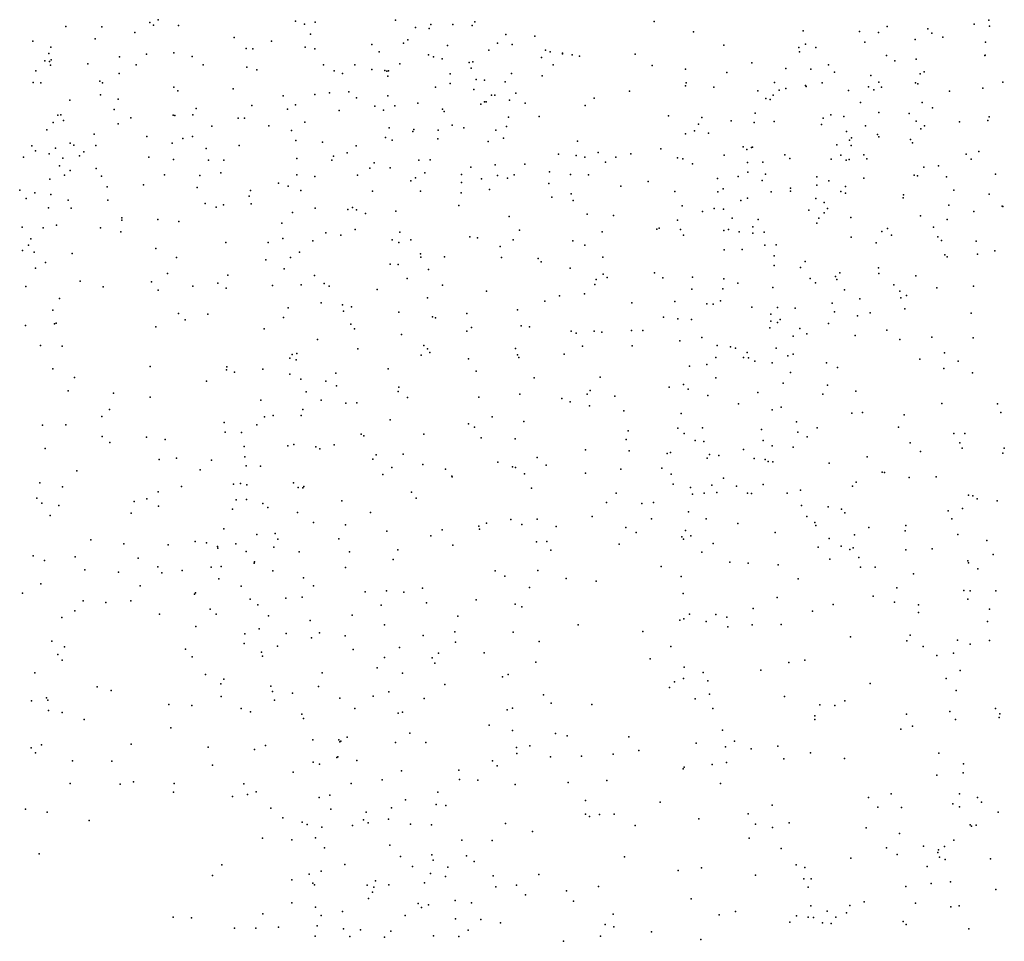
# Model space of a CAD drawing. Header units: metres. Extents: x -25 to 25, y -27.7 to 27.8.
# Tile 28 of 209: x -14.6 to -11.8, y -2.6 to 0. Entities that reach past the tile are written whole.
import ezdxf

# ---------------------------------------------------------------- set-up
doc = ezdxf.new("R2010")
doc.units = ezdxf.units.M

msp = doc.modelspace()

# ---------------------------------------------------------------- linework, layer by layer
for p in [(-14.2688, 0.0004, -1.5352), (-14.2443, 0.0085, 16.558), (-13.8502, 0.0046, -5.1014), (-13.794, 0.0018, 13.2929), (-13.5634, 0.0071, -6.0181), (-13.3355, 0.0024, 6.658), (-12.8202, 0.003, 13.7096), (-11.8592, 0.0067, 14.2783), (-14.5099, -0.0108, 5.4846), (-14.4066, -0.0124, -3.3432), (-14.3113, -0.0279, -3.5133), (-14.2577, -0.0073, -4.7317), (-14.1858, -0.0085, 14.4868), (-13.8238, -0.0041, -5.2727), (-13.5057, -0.0141, 15.2332), (-13.4662, -0.0164, 9.6642), (-13.4613, -0.0054, 7.7925), (-13.3985, -0.0057, 10.0644), (-13.343, -0.0083, 6.3641), (-12.7075, -0.0265, -4.2184), (-12.3919, -0.0232, 11.1503), (-12.2307, -0.0253, -7.9988), (-12.176, -0.0279, 13.2302), (-12.1508, -0.0108, -8.1412), (-12.0337, -0.0174, 6.2112), (-11.9008, -0.0041, 3.8887), (-11.8572, -0.0099, -4.602), (-14.6044, -0.053, 14.3024), (-14.4256, -0.0468, -5.0975), (-14.0262, -0.0428, 16.4216), (-13.9187, -0.0529, -2.5521), (-13.8075, -0.0331, -5.4372), (-13.5274, -0.0495, 15.529), (-13.2457, -0.0344, 10.5183), (-13.1625, -0.0384, -3.6591), (-12.2153, -0.056, 4.7397), (-12.0702, -0.0484, -8.3495), (-12.0222, -0.0299, 5.5567), (-11.9912, -0.0417, 12.8764), (-11.8688, -0.0559, -8.6937), (-14.5532, -0.0707, -1.51), (-13.9914, -0.074, -1.8293), (-13.9722, -0.0751, -2.2142), (-13.8222, -0.0705, -2.7669), (-13.795, -0.0753, 16.1619), (-13.6309, -0.063, 15.8213), (-13.6094, -0.0842, 9.6582), (-13.5396, -0.0592, 9.8363), (-13.4135, -0.0656, 9.5225), (-13.2952, -0.0789, 10.295), (-13.2702, -0.0589, -3.5294), (-13.2283, -0.0631, 10.9587), (-13.1321, -0.0792, 9.1105), (-13.1187, -0.0838, -6.4036), (-12.6203, -0.0643, 5.5666), (-12.405, -0.0713, -7.2929), (-12.4025, -0.0835, 13.5982), (-12.3854, -0.0621, 10.3761), (-12.3558, -0.0711, 10.0563), (-14.5697, -0.1101, 3.4493), (-14.5583, -0.0883, -5.3066), (-14.5567, -0.1119, -3.2954), (-14.5522, -0.1069, 3.9672), (-14.3551, -0.0984, -4.9469), (-14.2778, -0.0901, 5.127), (-14.1996, -0.0865, -3.7322), (-14.1471, -0.0972, 13.0363), (-13.4683, -0.0923, -3.2356), (-13.4536, -0.0982, 13.634), (-13.4293, -0.1038, 7.5553), (-13.3404, -0.1124, 7.0197), (-13.144, -0.1001, -4.1978), (-13.0837, -0.09, 8.9335), (-13.083, -0.0874, 5.9029), (-13.0559, -0.0922, 8.5674), (-13.0341, -0.096, 13.7525), (-12.8746, -0.0906, -6.52), (-12.1525, -0.0948, 6.1205), (-12.1293, -0.1098, 3.9072), (-12.0679, -0.1052, 9.5038), (-11.8704, -0.0944, 9.3456), (-11.8691, -0.093, 12.9603), (-14.5961, -0.1388, 16.6734), (-14.5538, -0.1223, 3.7598), (-14.4461, -0.1187, 4.6483), (-14.308, -0.1214, 14.4525), (-14.1152, -0.1208, -4.3256), (-13.9897, -0.1275, -5.0157), (-13.9607, -0.1358, -2.0599), (-13.7698, -0.1209, 14.7804), (-13.7391, -0.1383, -4.4832), (-13.6793, -0.1213, 14.9056), (-13.6308, -0.135, -5.9496), (-13.5935, -0.1373, 15.0858), (-13.588, -0.1389, -4.383), (-13.5834, -0.1387, -3.0082), (-13.5509, -0.1182, 7.9909), (-13.3515, -0.1145, 7.2022), (-13.3454, -0.1307, 6.5233), (-13.1097, -0.1207, 11.1548), (-12.8261, -0.1233, 5.7281), (-12.7297, -0.1337, 11.4469), (-12.5397, -0.1153, 11.4492), (-12.4421, -0.1316, 10.6064), (-12.37, -0.1334, -7.8942), (-12.3193, -0.1214, -4.4046), (-12.045, -0.1409, 13.1769), (-14.412, -0.1676, -1.7211), (-14.3564, -0.1456, 13.023), (-13.7152, -0.1462, 13.4139), (-13.5854, -0.1538, 15.6667), (-13.4061, -0.1468, -4.2881), (-13.331, -0.1636, 6.3065), (-13.3069, -0.1649, 13.7086), (-13.2298, -0.1459, 8.3796), (-13.1417, -0.1532, 8.7866), (-12.6113, -0.1428, 13.7843), (-12.3022, -0.142, 9.7439), (-12.1982, -0.1518, -3.9877), (-12.0565, -0.1469, -8.5266), (-14.6033, -0.1721, -1.6203), (-14.5819, -0.1724, 3.3054), (-14.4044, -0.1724, 5.2367), (-14.1996, -0.1852, -1.8003), (-14.1882, -0.1961, 14.5338), (-14.0293, -0.1904, -4.8329), (-13.4483, -0.185, -6.1733), (-13.4063, -0.1752, 9.262), (-13.338, -0.1917, -3.3745), (-13.2477, -0.1704, 10.606), (-12.8909, -0.1971, 11.3515), (-12.7297, -0.181, -4.1711), (-12.7282, -0.1725, 5.616), (-12.6486, -0.185, -4.0161), (-12.5224, -0.1957, -4.3155), (-12.4747, -0.1717, -7.6574), (-12.4613, -0.1943, -7.2143), (-12.4423, -0.1895, -6.9943), (-12.3853, -0.1808, 13.7505), (-12.384, -0.183, -4.0258), (-12.3378, -0.1728, 4.952), (-12.2615, -0.1947, -8.1909), (-12.2047, -0.184, 9.5763), (-12.1893, -0.1926, 4.2153), (-12.1746, -0.1705, 13.4364), (-12.1676, -0.1853, 6.2622), (-12.0697, -0.1729, 5.2857), (-12.0632, -0.1755, -4.5427), (-11.9719, -0.1968, 4.8969), (-11.8762, -0.188, 4.7051), (-11.8185, -0.1705, 6.5156), (-14.4979, -0.2228, -3.4534), (-14.4102, -0.2077, 4.8783), (-14.3595, -0.2201, 5.0595), (-13.8855, -0.2104, -2.3988), (-13.7943, -0.2067, 9.6951), (-13.7528, -0.2013, -5.789), (-13.6965, -0.1984, 9.5075), (-13.6751, -0.2156, -2.7881), (-13.5845, -0.2106, 13.5393), (-13.2877, -0.2082, 10.4583), (-13.2778, -0.2084, -4.1972), (-13.2355, -0.2226, 8.5868), (-13.2178, -0.2022, 6.0173), (-12.9925, -0.2171, -6.4773), (-12.4991, -0.2174, -7.4279), (-12.4868, -0.221, 10.8529), (-12.4782, -0.2087, 13.8724), (-14.3711, -0.2498, -4.8245), (-14.1352, -0.2467, -4.2148), (-13.9756, -0.2381, 16.3363), (-13.8735, -0.2487, -4.5007), (-13.8498, -0.2362, 13.2782), (-13.725, -0.2527, 9.8316), (-13.6226, -0.2395, 9.3221), (-13.5973, -0.2515, 15.43), (-13.5652, -0.2386, -6.0534), (-13.4992, -0.2312, 7.6831), (-13.4278, -0.2484, 9.1025), (-13.3182, -0.2337, 8.952), (-13.3077, -0.2276, 6.6588), (-13.3024, -0.2272, -6.3043), (-13.1906, -0.231, 11.0076), (-13.018, -0.2379, 13.8572), (-12.2272, -0.2289, 13.6397), (-12.0507, -0.2291, 13.3231), (-12.0211, -0.2449, 9.3751), (-14.5322, -0.2657, 5.2272), (-14.5244, -0.2651, -5.0673), (-14.516, -0.2814, 4.6377), (-14.3229, -0.2735, -4.6768), (-14.201, -0.2655, -3.8323), (-14.1967, -0.2662, -4.4496), (-14.1445, -0.2643, -4.0177), (-14.0144, -0.2743, -2.1899), (-13.9966, -0.2746, -5.306), (-13.4229, -0.255, 7.485), (-13.2383, -0.2717, 10.7445), (-13.1501, -0.2695, -3.583), (-12.7787, -0.2674, 13.9952), (-12.6832, -0.2725, -6.6478), (-12.5986, -0.2819, 14.031), (-12.5297, -0.2599, 5.2876), (-12.3344, -0.2743, 9.6604), (-12.313, -0.2644, 13.8615), (-12.2757, -0.2695, 4.7424), (-12.1753, -0.2581, -8.3938), (-12.0877, -0.2605, -3.9202), (-11.8617, -0.2813, -3.744), (-11.8577, -0.2704, 13.2454), (-14.5644, -0.308, -1.8852), (-14.5461, -0.2872, 3.5383), (-14.3591, -0.2906, -1.9962), (-14.09, -0.297, 13.1414), (-13.9264, -0.2964, -5.4684), (-13.8619, -0.3094, 16.1797), (-13.8236, -0.2854, -5.6479), (-13.5815, -0.3019, 9.1127), (-13.5105, -0.3068, 10.087), (-13.4408, -0.309, 8.8958), (-13.4001, -0.2948, 10.2429), (-13.3667, -0.3018, 8.6551), (-13.2751, -0.3086, 6.4941), (-13.2439, -0.2982, -3.4485), (-12.7044, -0.3105, 11.4185), (-12.6932, -0.2913, 5.4617), (-12.5326, -0.2867, -6.8269), (-12.4754, -0.2843, 10.3703), (-12.3396, -0.2924, -8.0999), (-12.213, -0.2963, 3.8754), (-12.0681, -0.2829, 13.4811), (-12.0538, -0.305, 3.7778), (-12.0439, -0.296, -8.6667), (-11.9435, -0.2847, -4.5688), (-14.428, -0.3206, 13.0976), (-14.277, -0.3266, -2.1562), (-14.1739, -0.3332, 14.6185), (-14.1463, -0.3267, -4.9491), (-13.8496, -0.3386, 9.4695), (-13.5917, -0.3297, 7.8087), (-13.5729, -0.3374, 8.2142), (-13.5135, -0.3131, -4.2651), (-13.4418, -0.3336, 13.6551), (-13.253, -0.3314, 6.2992), (-12.7301, -0.3193, -3.9597), (-12.6645, -0.3176, -4.2099), (-12.2674, -0.3127, 6.1832), (-12.2587, -0.3378, 5.6296), (-12.2537, -0.3309, 9.5268), (-12.1785, -0.3209, 13.764), (-12.1752, -0.3279, 5.3737), (-12.0837, -0.3359, 5.0609), (-14.607, -0.3536, -3.485), (-14.5396, -0.3609, -2.1202), (-14.4972, -0.3459, 3.7106), (-14.4867, -0.3516, 4.8427), (-14.4234, -0.3533, -2.2925), (-14.2042, -0.3457, 16.4781), (-14.1068, -0.3612, -2.3121), (-14.0118, -0.3525, 14.7335), (-13.7722, -0.343, 16.0375), (-13.6762, -0.3537, 15.2198), (-13.297, -0.3413, 7.1166), (-13.0404, -0.3406, -3.6877), (-12.8013, -0.362, -6.5964), (-12.5647, -0.3569, -3.9997), (-12.554, -0.3645, 11.1211), (-12.5409, -0.3586, -7.3339), (-12.5381, -0.3572, -7.6459), (-12.2955, -0.3513, 5.8246), (-12.254, -0.3531, 4.5541), (-12.0779, -0.3452, 13.6359), (-14.6312, -0.3865, 14.2937), (-14.5966, -0.3683, 16.6476), (-14.5579, -0.3764, 4.2817), (-14.5184, -0.3891, -2.5223), (-14.4707, -0.3829, -4.7741), (-14.458, -0.3715, -3.5753), (-14.2711, -0.3859, -2.6097), (-14.2008, -0.3934, -4.2662), (-14.1003, -0.3949, -5.2045), (-14.0561, -0.3953, -2.5611), (-13.846, -0.3902, -2.4229), (-13.746, -0.3954, 9.2086), (-13.7408, -0.3839, -5.8409), (-13.702, -0.3736, 9.9327), (-13.4962, -0.3953, -2.8447), (-13.4634, -0.3941, -6.1778), (-13.0952, -0.3774, 5.9396), (-13.0437, -0.3812, 13.9674), (-13.0193, -0.386, 6.5848), (-12.9812, -0.373, 11.279), (-12.9301, -0.3863, 6.7125), (-12.8866, -0.3764, 14.0633), (-12.7527, -0.3882, 6.7922), (-12.7375, -0.3907, 6.4679), (-12.619, -0.3802, 6.5883), (-12.4446, -0.3795, 5.0415), (-12.4305, -0.3902, 6.5833), (-12.3113, -0.3917, 6.3357), (-12.2838, -0.3808, -8.2978), (-12.2683, -0.3945, 4.0239), (-12.2603, -0.3932, 4.3877), (-12.2184, -0.3792, 13.9621), (-12.2096, -0.3914, 6.5285), (-11.9242, -0.3773, 4.6693), (-11.9096, -0.3925, 13.3771), (-11.8875, -0.3701, 6.6096), (-14.5281, -0.4114, 4.1152), (-14.4226, -0.4192, -4.6286), (-13.6367, -0.4184, -4.2905), (-13.6239, -0.4022, 8.0836), (-13.5781, -0.4167, 8.8694), (-13.3461, -0.4146, -4.1672), (-13.2766, -0.4082, -6.3332), (-13.1915, -0.4064, 10.9619), (-12.96, -0.4004, 6.4364), (-12.7096, -0.4054, 14.166), (-12.552, -0.4017, 10.9583), (-12.5084, -0.4009, 6.83), (-12.0457, -0.4152, 4.8583), (-12.0032, -0.4116, 9.3203), (-14.5552, -0.4492, 4.7415), (-14.5136, -0.438, 3.8742), (-14.4972, -0.4251, 4.983), (-14.4071, -0.4408, 14.5072), (-14.2263, -0.4373, -4.0927), (-14.1251, -0.4388, -2.7034), (-14.065, -0.4315, 16.3634), (-13.8464, -0.4374, -5.6673), (-13.7949, -0.4419, 15.069), (-13.672, -0.4382, 15.6969), (-13.5059, -0.4458, 10.1941), (-13.4785, -0.4314, 8.4994), (-13.3732, -0.4358, 10.361), (-13.3158, -0.4489, 7.3436), (-13.2698, -0.4387, 13.8485), (-13.2417, -0.4469, -3.3104), (-13.2221, -0.4368, 10.8129), (-13.1204, -0.4284, 6.9723), (-13.0604, -0.436, -4.1167), (-13.0083, -0.4372, 5.7887), (-12.6385, -0.4477, 6.9769), (-12.5784, -0.4417, -6.8477), (-12.5511, -0.4295, 14.2017), (-12.5006, -0.4347, 10.2252), (-12.3525, -0.4432, 6.079), (-12.2177, -0.4466, 6.7463), (-12.0738, -0.4376, 13.8004), (-12.0637, -0.4398, 6.6735), (-11.9808, -0.4433, -4.5145), (-11.8396, -0.4348, -8.9581), (-14.3912, -0.4716, 16.5424), (-14.2865, -0.4659, -3.9337), (-14.1325, -0.4732, -4.675), (-13.8992, -0.4608, -2.6143), (-13.8712, -0.4695, 9.5706), (-13.5187, -0.4541, 8.7249), (-13.373, -0.4592, -3.0101), (-13.2928, -0.4789, 10.5404), (-13.123, -0.4617, -6.4226), (-12.9159, -0.4696, 5.6049), (-12.837, -0.4566, 7.0073), (-12.6215, -0.4774, 5.1889), (-12.5101, -0.4532, 6.2358), (-12.4285, -0.4756, -8.0747), (-12.3526, -0.4671, -4.4081), (-12.3185, -0.4541, 14.1366), (-12.2709, -0.471, 5.5416), (-14.6422, -0.4815, -4.9425), (-14.624, -0.5055, 5.037), (-14.5987, -0.4891, 3.6503), (-14.5526, -0.4936, 14.3984), (-13.9835, -0.4986, 14.892), (-13.9798, -0.4825, 13.2559), (-13.835, -0.482, 9.3749), (-13.6294, -0.484, 13.4748), (-13.4915, -0.4841, 7.6355), (-13.3747, -0.4887, 13.7444), (-13.1144, -0.5009, 7.1542), (-13.0586, -0.4913, 11.1585), (-12.7607, -0.4852, 11.4073), (-12.6371, -0.4855, -3.8604), (-12.5523, -0.5045, -7.0102), (-12.4841, -0.4862, 9.863), (-12.4285, -0.4842, 9.6965), (-12.3554, -0.505, 4.673), (-12.2842, -0.485, -3.8942), (-12.2701, -0.4897, 6.9238), (-12.105, -0.5034, 5.0015), (-12.1041, -0.4945, 3.6779), (-11.9593, -0.4811, -8.8625), (-11.8584, -0.4927, 3.7123), (-14.5594, -0.5318, -4.61), (-14.5027, -0.5094, -3.6844), (-14.4941, -0.5327, 13.2091), (-14.3891, -0.5099, -4.3952), (-14.1099, -0.5197, 14.7867), (-14.0784, -0.53, -2.8394), (-14.0569, -0.5229, -5.3514), (-13.9774, -0.5202, -5.5047), (-13.7938, -0.5326, 15.1984), (-13.6997, -0.5366, 15.5738), (-13.6865, -0.5305, -5.9218), (-13.3809, -0.5255, 7.4849), (-13.0531, -0.5109, -3.534), (-12.7392, -0.5266, 6.16), (-12.6476, -0.5339, 11.1664), (-12.6214, -0.5354, 10.9954), (-12.5714, -0.5104, 10.8336), (-12.3318, -0.5164, 3.917), (-12.322, -0.5335, 5.7645), (-11.9736, -0.524, 4.6741), (-11.8209, -0.5272, 6.7477), (-11.8183, -0.5284, 4.4743), (-14.3491, -0.5607, -4.1593), (-14.2453, -0.5654, 16.4648), (-13.8585, -0.5457, 9.8287), (-13.6751, -0.5376, -2.6285), (-13.6491, -0.5486, 8.9245), (-13.5622, -0.5417, -6.0732), (-13.2366, -0.5563, -3.1955), (-13.0127, -0.55, 14.1676), (-12.9365, -0.5538, -6.5378), (-12.681, -0.5425, -6.7537), (-12.5961, -0.5611, -7.3055), (-12.3762, -0.5383, 5.9556), (-12.3472, -0.5616, 4.4358), (-12.3315, -0.5461, -8.2655), (-12.2556, -0.5592, -8.4172), (-12.0548, -0.5545, -4.42), (-11.9785, -0.5651, 13.8344), (-11.9022, -0.5424, 13.6082), (-14.6353, -0.5873, 3.7879), (-14.5748, -0.5891, 4.835), (-14.5365, -0.5812, -2.8812), (-14.4099, -0.5893, -3.9545), (-14.3488, -0.5672, -2.9235), (-14.1854, -0.5709, -4.7868), (-13.889, -0.5756, 16.1396), (-12.8125, -0.5936, -3.6926), (-12.8055, -0.5899, 14.2961), (-12.7528, -0.5669, 7.1817), (-12.5363, -0.5868, 6.0715), (-12.5216, -0.5656, 10.475), (-12.3528, -0.5761, 4.23), (-12.1496, -0.5911, 9.3756), (-12.0174, -0.5871, 6.9128), (-14.6099, -0.6205, 4.1945), (-14.3517, -0.601, 14.6279), (-13.8862, -0.6201, 9.6336), (-13.7628, -0.6037, 15.3497), (-13.7196, -0.61, 9.0991), (-13.679, -0.5945, 10.0669), (-13.5504, -0.6014, 7.816), (-13.3495, -0.6155, 13.8768), (-13.3277, -0.6179, -2.9874), (-13.2064, -0.5957, 7.3379), (-12.9695, -0.6004, 11.2491), (-12.7448, -0.5945, 5.2237), (-12.7361, -0.6099, 11.301), (-12.6203, -0.5968, -7.4958), (-12.6064, -0.5944, 14.3243), (-12.5759, -0.6005, -7.1315), (-12.5369, -0.6049, -7.8612), (-12.5041, -0.6015, 10.0311), (-12.2541, -0.6161, 3.7094), (-12.1661, -0.5996, 14.1412), (-12.1384, -0.6106, 7.0337), (-12.0054, -0.6147, -3.8564), (-14.6167, -0.6393, 16.5933), (-14.2509, -0.6487, 13.2477), (-14.0504, -0.6318, 16.3028), (-13.9283, -0.6312, -2.8481), (-13.8002, -0.627, 13.3562), (-13.5727, -0.6233, 10.1773), (-13.5533, -0.6314, 8.0122), (-13.5189, -0.6233, -2.7463), (-13.2622, -0.6428, 10.6156), (-13.2252, -0.6235, 14.0532), (-13.0533, -0.6268, -3.4156), (-13.0192, -0.6392, 7.3126), (-12.5018, -0.6395, 10.2564), (-12.4699, -0.6382, 9.8328), (-12.1823, -0.6327, 5.1375), (-11.9953, -0.6257, 9.3046), (-11.8954, -0.6272, -4.2457), (-14.634, -0.654, 14.3628), (-14.6004, -0.6588, 4.6452), (-14.4912, -0.6629, -4.1612), (-14.1919, -0.6741, -5.0251), (-13.8645, -0.6749, -5.685), (-13.839, -0.6591, 9.3741), (-13.4915, -0.6639, 8.2347), (-13.49, -0.6731, 8.5789), (-13.422, -0.6727, 10.3613), (-13.2588, -0.6745, 7.5022), (-13.1529, -0.6774, -4.0936), (-12.9671, -0.6734, 5.5679), (-12.6193, -0.6521, 10.7835), (-12.5669, -0.6512, 4.9696), (-12.4755, -0.6697, -3.7723), (-11.9851, -0.6665, 13.9672), (-11.9783, -0.6728, -4.1032), (-11.8911, -0.6649, -8.9287), (-11.8421, -0.6551, 9.2353), (-14.5964, -0.7056, -2.9554), (-14.568, -0.6884, -4.0287), (-13.935, -0.6812, 15.084), (-13.5784, -0.6934, -6.0471), (-13.5551, -0.6942, 8.7669), (-13.1444, -0.6865, -6.4081), (-13.0614, -0.7049, 10.9634), (-12.4755, -0.6971, -8.0499), (-12.3998, -0.7031, 4.3083), (-12.386, -0.6864, 4.0159), (-12.1758, -0.7043, -8.5198), (-14.2177, -0.72, 16.4118), (-14.0445, -0.7253, -3.0116), (-13.8823, -0.7071, 9.7875), (-13.7954, -0.7263, 15.9729), (-13.5291, -0.7345, 13.6843), (-13.4685, -0.7088, 8.4223), (-12.9669, -0.7221, -4.0957), (-12.9553, -0.7316, 11.1333), (-12.8192, -0.7185, -3.5163), (-12.7951, -0.7329, 5.8971), (-12.7099, -0.7308, 10.9685), (-12.3718, -0.7345, -8.2297), (-12.2994, -0.7289, 7.2288), (-12.2865, -0.7182, 5.4442), (-12.1753, -0.7202, -3.8574), (-12.069, -0.7273, 14.122), (-14.6244, -0.7575, 4.3561), (-14.4687, -0.7427, 14.5793), (-14.4022, -0.759, 16.495), (-14.2638, -0.7448, 14.7678), (-14.1445, -0.757, -4.717), (-14.0734, -0.7485, 13.3032), (-14.0492, -0.763, -4.5753), (-13.9164, -0.7552, -4.4215), (-13.834, -0.7528, 15.289), (-13.7675, -0.7489, 9.2374), (-13.753, -0.757, -4.2935), (-13.4283, -0.7539, 7.7549), (-12.9903, -0.7525, -3.3297), (-12.9867, -0.7378, -6.4891), (-12.6203, -0.7355, -7.2207), (-12.5796, -0.7485, -7.7956), (-12.4794, -0.7605, 10.0039), (-12.3566, -0.7472, 5.6938), (-12.2958, -0.7373, -3.7462), (-12.1317, -0.7533, -4.0879), (-12.0082, -0.7617, 4.6728), (-11.903, -0.7569, 3.6223), (-14.2442, -0.7679, -3.0947), (-13.6158, -0.7666, 13.4791), (-13.4712, -0.7902, 8.0948), (-13.3014, -0.7712, 7.6432), (-13.092, -0.7848, -3.1768), (-13.0203, -0.7787, 7.4663), (-12.7116, -0.7659, -6.7254), (-12.6228, -0.7648, -6.9725), (-12.2735, -0.7675, -8.3825), (-12.1144, -0.7715, 7.2112), (-12.1114, -0.7904, 3.5634), (-12.0957, -0.7838, 9.3879), (-14.5276, -0.7925, 13.2989), (-13.8713, -0.8191, -2.9604), (-13.7764, -0.8047, -5.8008), (-13.7147, -0.8106, 15.6996), (-13.6891, -0.8166, 9.0779), (-13.1338, -0.8004, 14.2593), (-12.8842, -0.8051, 11.0003), (-12.7605, -0.801, -4.1416), (-12.6688, -0.8077, 7.3945), (-12.651, -0.8089, -7.3991), (-12.6291, -0.7989, 4.9331), (-12.54, -0.8171, -7.9286), (-12.4662, -0.8186, -4.2082), (-12.415, -0.8197, 3.9076), (-12.3085, -0.806, -4.1652), (-12.2297, -0.793, 9.5004), (-14.547, -0.8258, -3.075), (-14.1862, -0.8353, 14.8856), (-14.1018, -0.837, -5.2784), (-13.885, -0.8469, 9.5136), (-13.7124, -0.8284, -2.843), (-13.5531, -0.8318, -4.142), (-13.457, -0.8449, 13.9168), (-13.4478, -0.8475, 8.2555), (-13.3584, -0.8353, -2.9082), (-13.2129, -0.8244, -4.0401), (-12.7937, -0.8459, 14.4108), (-12.4853, -0.8372, 10.3044), (-12.3024, -0.8309, 3.6203), (-12.2359, -0.8424, 5.2332), (-12.1995, -0.8337, 14.2881), (-12.1001, -0.8224, 4.8792), (-11.9097, -0.8346, 13.945), (-14.6257, -0.8701, 14.4656), (-14.5425, -0.8646, 4.9543), (-14.537, -0.8629, 4.7601), (-14.2513, -0.8735, 13.2948), (-14.1674, -0.8539, -4.9095), (-13.6909, -0.8658, 10.1164), (-13.345, -0.8751, 14.1034), (-13.2016, -0.8711, 7.7072), (-13.1782, -0.8739, 10.6054), (-12.7519, -0.8504, 5.0251), (-12.7126, -0.8529, 10.7257), (-12.4878, -0.8761, 4.4183), (-12.4853, -0.8571, -3.5424), (-12.4655, -0.8614, -8.0917), (-12.4586, -0.8523, 4.2548), (-12.3194, -0.8642, 9.6537), (-13.9403, -0.8796, 15.1559), (-13.6805, -0.8791, -5.8969), (-13.5458, -0.8956, 13.7505), (-13.358, -0.8862, 7.8556), (-13.058, -0.8863, 7.6121), (-13.0443, -0.8915, -6.4151), (-12.9923, -0.8858, 5.3306), (-12.9701, -0.889, 5.5419), (-12.8851, -0.8846, 5.1396), (-12.853, -0.8844, 10.7898), (-12.6834, -0.9043, -3.3746), (-12.4204, -0.9, 14.4046), (-12.4018, -0.8783, -3.7732), (-12.3819, -0.8935, -3.9931), (-12.243, -0.8981, 7.3345), (-12.152, -0.8831, -8.519), (-12.023, -0.903, 14.1663), (-14.5822, -0.9268, 4.4973), (-14.5202, -0.9296, 14.6026), (-13.787, -0.9096, -4.2903), (-13.482, -0.9276, -4.043), (-13.0257, -0.9294, 14.3763), (-12.883, -0.928, 5.7063), (-12.7461, -0.9143, 5.8094), (-12.6395, -0.9275, -7.043), (-12.6004, -0.9314, 4.724), (-12.1143, -0.9099, 9.4818), (-11.9041, -0.9056, 4.5385), (-13.8599, -0.9532, 15.2861), (-13.8465, -0.95, 13.3669), (-13.671, -0.9372, 13.4617), (-13.4895, -0.9549, 8.6446), (-13.471, -0.937, 10.2781), (-13.4639, -0.9475, -6.1147), (-13.2179, -0.9355, -6.3186), (-13.2122, -0.9544, -3.0468), (-13.0786, -0.9523, -3.1238), (-12.5862, -0.9349, 14.4642), (-12.5528, -0.9472, 10.4608), (-12.4696, -0.9353, 4.0297), (-12.4362, -0.9565, 5.6432), (-12.421, -0.9522, 3.7927), (-11.9858, -0.9479, 7.3094), (-14.2674, -0.988, -3.1762), (-14.0475, -0.9887, 16.2465), (-13.866, -0.9636, 16.0635), (-13.8482, -0.9688, -5.6772), (-13.3533, -0.9659, -3.9458), (-13.2083, -0.9619, 7.8347), (-12.7187, -0.9863, -4.0082), (-12.6686, -0.9822, -7.3513), (-12.643, -0.9622, -7.6866), (-12.5637, -0.9618, 4.5334), (-12.5493, -0.9631, 5.7665), (-12.5307, -0.9722, -7.9647), (-12.4814, -0.9767, 7.4567), (-12.3254, -0.9772, 9.8274), (-12.0574, -0.9668, 3.4845), (-11.9466, -0.9718, 9.4335), (-14.5475, -0.9942, -3.1444), (-14.0487, -0.9973, -4.6855), (-14.0251, -1.0039, -5.3923), (-13.944, -0.9953, -5.5512), (-13.8668, -1.0098, 9.3684), (-13.734, -1.0072, 9.1356), (-13.5837, -0.9947, 8.8701), (-13.331, -1.0006, 8.0091), (-12.4289, -1.0046, 10.1896), (-12.2932, -0.9902, -8.3233), (-11.988, -0.9936, -8.6598), (-11.9063, -1.0053, 3.5182), (-14.485, -1.0187, 4.6724), (-14.1057, -1.0301, -3.1575), (-13.8348, -1.0237, -3.0195), (-13.7626, -1.0293, 15.8613), (-13.7324, -1.0434, 15.6791), (-13.1648, -1.0203, -3.8695), (-12.9755, -1.0183, 5.133), (-12.7362, -1.0388, 4.8337), (-12.6433, -1.0197, 7.5393), (-12.4493, -1.0355, -3.3822), (-12.3221, -1.0413, 5.4142), (-14.503, -1.0579, 16.4517), (-14.3732, -1.0637, 14.8016), (-13.8194, -1.0599, 10.004), (-13.5549, -1.0595, -3.9742), (-13.5533, -1.0469, 10.1831), (-13.2059, -1.0668, 14.3376), (-13.0124, -1.0671, 5.5009), (-13.0042, -1.0567, -3.8524), (-12.9332, -1.0728, -6.4079), (-12.7769, -1.0473, 5.7041), (-12.7225, -1.0528, -3.2371), (-12.666, -1.0713, -6.9097), (-12.5224, -1.0622, -3.8599), (-12.3358, -1.0672, 9.9943), (-12.2413, -1.0589, 14.3902), (-14.2674, -1.0761, 13.308), (-13.9496, -1.0845, 15.2145), (-13.7765, -1.0838, 15.5261), (-13.7053, -1.0933, -4.0787), (-13.674, -1.0915, -2.9231), (-13.5286, -1.0768, 13.9352), (-13.3238, -1.0755, -2.9859), (-13.0853, -1.0799, -6.3287), (-13.0613, -1.0895, 5.2763), (-13.006, -1.1006, 10.4449), (-12.5774, -1.095, -7.8516), (-11.9939, -1.0936, 3.4196), (-11.8343, -1.0948, 9.4763), (-14.3845, -1.1115, 4.9339), (-13.9141, -1.1281, -4.329), (-13.8339, -1.1287, 13.3681), (-13.8293, -1.1111, 9.2212), (-12.9075, -1.1148, 7.8645), (-12.7424, -1.1225, -6.5688), (-12.4815, -1.1125, 3.9732), (-12.4553, -1.1047, -8.106), (-12.2523, -1.1214, 5.2462), (-12.2216, -1.1201, 3.468), (-12.1025, -1.1266, -8.4823), (-11.8244, -1.1196, -8.7119), (-14.5764, -1.1561, 14.6382), (-14.5094, -1.1554, 4.4862), (-14.4064, -1.1313, -3.1891), (-14.0545, -1.1483, -5.1641), (-13.9613, -1.1553, 9.7899), (-13.9394, -1.1322, 16.0849), (-13.5782, -1.141, 8.7712), (-13.3529, -1.1524, -6.1151), (-13.2851, -1.1326, -3.7896), (-13.1948, -1.1453, 10.3308), (-12.4115, -1.1463, 7.529), (-14.0519, -1.1762, -3.1638), (-14.0055, -1.177, -4.6042), (-13.6611, -1.1824, 8.9068), (-13.6536, -1.1868, 13.4883), (-13.4818, -1.1822, -5.992), (-13.3356, -1.1616, 14.2344), (-12.8945, -1.1725, 14.568), (-12.7524, -1.1644, 10.3564), (-12.7342, -1.1803, 14.601), (-12.681, -1.164, -7.0534), (-12.5117, -1.1689, -3.6227), (-12.407, -1.1763, 10.1958), (-12.3522, -1.1637, -8.2364), (-12.1184, -1.1615, 7.4479), (-11.9597, -1.1798, 14.2175), (-11.9275, -1.1797, 4.6294), (-14.4052, -1.1887, 16.3517), (-14.3829, -1.2062, 13.3173), (-14.2784, -1.1901, 14.9541), (-14.224, -1.1969, -3.1946), (-13.8717, -1.2157, 15.4094), (-13.8547, -1.2119, 15.9208), (-13.7394, -1.2124, -5.7282), (-13.3165, -1.1926, 10.2404), (-13.2197, -1.1949, -3.0824), (-12.9001, -1.1971, 10.3234), (-12.7021, -1.1997, -6.7471), (-12.6773, -1.2027, -7.4739), (-12.507, -1.1998, -3.2254), (-12.4816, -1.2151, -3.4208), (-12.3807, -1.1899, 14.5404), (-12.0844, -1.2067, 4.9107), (-11.9418, -1.2064, -8.5584), (-14.5694, -1.2228, 13.4409), (-13.9978, -1.2175, 9.5027), (-13.792, -1.2179, 15.716), (-13.78, -1.2242, 10.005), (-13.6182, -1.2409, -5.8496), (-13.5409, -1.239, 13.9716), (-13.0173, -1.2269, 5.0241), (-12.8923, -1.23, 4.9073), (-12.7826, -1.2375, -6.439), (-12.7729, -1.2347, 4.7905), (-12.6613, -1.2402, 10.2536), (-12.6343, -1.2431, 4.6277), (-12.5632, -1.2263, 4.3604), (-12.4211, -1.2197, 3.7404), (-12.0549, -1.2321, 9.7831), (-11.9352, -1.2221, 7.4707), (-11.8188, -1.2368, 14.0776), (-11.8145, -1.2219, 9.5828), (-14.2421, -1.2547, 16.2414), (-14.1919, -1.2508, 13.3111), (-14.0909, -1.2566, 16.1528), (-13.9954, -1.2472, 13.3272), (-13.6281, -1.2535, -3.8498), (-13.4845, -1.2692, -2.9476), (-13.2692, -1.2628, 14.3352), (-13.1565, -1.2494, -3.6887), (-13.1303, -1.271, 5.1847), (-12.6675, -1.2508, -3.1981), (-12.5329, -1.2514, 5.45), (-12.5013, -1.2547, -7.9984), (-12.4928, -1.2609, 14.6389), (-12.4797, -1.2611, 4.1076), (-12.3174, -1.2654, 10.098), (-12.208, -1.247, -8.3582), (-14.4779, -1.2871, 14.8413), (-14.1238, -1.2844, 15.1638), (-13.9915, -1.2729, 15.2896), (-13.951, -1.274, 9.2801), (-13.5995, -1.2974, 13.6403), (-13.5738, -1.2774, 10.0893), (-13.4193, -1.2827, 14.1761), (-13.2265, -1.2761, -6.141), (-13.2185, -1.2775, 8.1575), (-13.1926, -1.2961, 14.4945), (-13.0168, -1.2938, -6.2359), (-12.9157, -1.282, 14.6997), (-12.7977, -1.2794, 8.0069), (-12.7711, -1.2965, -3.6573), (-12.1657, -1.2912, 9.9356), (-12.1587, -1.2916, 7.5499), (-14.5839, -1.322, 5.1777), (-14.0278, -1.3257, -4.8766), (-14.0084, -1.3237, -5.182), (-13.9902, -1.3276, -4.34), (-13.8559, -1.3213, -3.0688), (-13.4012, -1.3024, -3.7069), (-13.4001, -1.3047, 10.1278), (-12.7652, -1.3256, 10.1663), (-12.6549, -1.3282, 5.3667), (-12.6205, -1.3083, -7.7076), (-12.507, -1.3264, 5.3122), (-12.2395, -1.3198, 5.1427), (-12.0873, -1.3062, -8.4446), (-12.0104, -1.3049, 4.7968), (-14.5191, -1.3328, 4.4278), (-14.2444, -1.3471, 5.0753), (-14.1774, -1.3321, 4.9213), (-13.8423, -1.3351, -5.5455), (-13.8292, -1.3358, 9.0481), (-13.8259, -1.3325, 13.3397), (-13.5173, -1.3486, 8.4992), (-13.1721, -1.3372, 10.16), (-12.9291, -1.3517, -3.5871), (-12.716, -1.335, -6.8379), (-12.7102, -1.3539, -7.1431), (-12.6761, -1.3518, -7.421), (-12.6399, -1.3495, 4.8746), (-12.5833, -1.3311, 10.1431), (-12.5525, -1.3512, 8.0056), (-12.541, -1.3522, -7.8827), (-12.4384, -1.3512, 4.2943), (-12.4, -1.3425, 3.9772), (-12.2509, -1.3309, 3.5855), (-14.593, -1.3654, 14.7418), (-14.5785, -1.3797, 13.474), (-14.3136, -1.3756, 13.2971), (-14.2772, -1.3673, 4.6886), (-14.0205, -1.3709, 15.9689), (-13.9909, -1.3692, 9.6344), (-13.9436, -1.3809, 15.7959), (-13.7166, -1.3735, -2.9803), (-13.5031, -1.366, -5.9034), (-12.9565, -1.3785, 5.0751), (-12.8558, -1.3807, -6.2932), (-12.8224, -1.3786, 5.3206), (-11.9176, -1.3573, -8.5385), (-11.9048, -1.3593, 9.7595), (-11.8926, -1.3681, 4.6989), (-11.8348, -1.3733, 14.2143), (-14.5298, -1.3865, -3.2808), (-14.3218, -1.4091, 5.2048), (-14.2434, -1.3883, 16.138), (-14.0311, -1.3974, -4.5954), (-13.93, -1.3925, 15.6417), (-13.844, -1.4066, 9.8897), (-13.6347, -1.4065, 13.475), (-12.7214, -1.405, 5.0108), (-12.3973, -1.3865, 7.9717), (-12.3201, -1.3904, 3.8034), (-12.2816, -1.3969, -8.2648), (-12.2725, -1.4075, 14.6672), (-11.9753, -1.4025, 14.3954), (-11.9348, -1.3953, 7.5833), (-14.5547, -1.4151, 16.2808), (-13.7982, -1.4354, 8.9016), (-13.302, -1.4372, -6.0153), (-13.2314, -1.4271, 14.6022), (-13.2, -1.4417, -3.118), (-13.1556, -1.4261, 8.2235), (-12.9981, -1.4181, 5.2886), (-12.8279, -1.4255, 10.0657), (-12.6711, -1.4248, 14.9353), (-12.5796, -1.4381, 5.1074), (-12.382, -1.4182, 14.7764), (-12.3584, -1.4357, 4.4055), (-11.9656, -1.4253, 3.1721), (-14.0555, -1.4537, 5.0292), (-13.9082, -1.4672, 13.3078), (-13.7064, -1.4426, -3.784), (-13.5876, -1.4603, 13.6868), (-13.429, -1.4569, 8.3444), (-13.3234, -1.4463, -3.6174), (-13.3213, -1.4548, 10.0383), (-13.1017, -1.4467, 14.8074), (-12.9019, -1.45, -3.4663), (-12.8713, -1.4639, -3.2415), (-12.7298, -1.4582, -6.555), (-12.4729, -1.464, 8.0896), (-12.3556, -1.4445, 4.6698), (-12.204, -1.4501, 3.7025), (-12.0988, -1.4597, 14.5597), (-12.0971, -1.4438, 4.9776), (-11.948, -1.47, 2.7479), (-14.4375, -1.4858, 4.4553), (-14.3428, -1.4968, 16.0916), (-14.1382, -1.4902, 13.2801), (-14.1061, -1.4945, 4.8313), (-14.0213, -1.497, -4.7741), (-13.9613, -1.4705, -3.1176), (-13.9009, -1.4837, 9.7653), (-13.7254, -1.4828, -5.6438), (-13.4613, -1.4739, 14.1882), (-13.1582, -1.4907, -6.0836), (-13.1281, -1.4905, -3.5095), (-12.9202, -1.4975, 14.9784), (-12.7403, -1.4772, -6.3846), (-12.7362, -1.4831, -7.04), (-12.7146, -1.4737, 8.1652), (-12.6511, -1.4955, -7.5268), (-12.3176, -1.4818, 4.1825), (-12.2445, -1.4708, 5.09), (-11.865, -1.4876, 2.9462), (-14.2159, -1.4995, 15.3095), (-14.0737, -1.5048, -4.31), (-14.0734, -1.5095, 15.5854), (-13.9914, -1.5188, -4.9831), (-13.9121, -1.5069, -3.94), (-13.8397, -1.5195, -5.4377), (-13.6952, -1.5197, 9.9055), (-13.5566, -1.5137, 8.4455), (-13.3978, -1.5008, 14.3665), (-13.117, -1.5147, 10.0231), (-12.6836, -1.5211, -7.3719), (-12.3489, -1.5065, -8.1715), (-12.2831, -1.5036, 4.923), (-12.2586, -1.5131, 3.9548), (-12.2483, -1.5084, 9.9893), (-12.0972, -1.514, -8.4061), (-12.0219, -1.5116, 3.4859), (-14.6036, -1.5312, 13.5108), (-14.5706, -1.5452, 4.3534), (-14.4833, -1.534, 16.1452), (-14.3022, -1.538, 5.3087), (-13.9687, -1.5526, 8.9954), (-13.9674, -1.5483, 9.6183), (-13.5701, -1.5419, -5.789), (-12.6029, -1.5496, 9.9586), (-12.5499, -1.5529, -7.7366), (-12.3154, -1.5409, 14.8561), (-12.2323, -1.5359, 4.5856), (-11.9188, -1.5456, 14.4896), (-11.9175, -1.5518, 9.8692), (-11.8463, -1.5279, 4.7499), (-14.4552, -1.5719, 15.0876), (-14.3586, -1.5778, -3.2763), (-14.245, -1.5628, 15.9172), (-14.2344, -1.5803, 15.454), (-14.1759, -1.5733, 4.6946), (-14.092, -1.5643, -4.5029), (-14.0637, -1.5617, -4.1587), (-13.9154, -1.5747, -5.2482), (-13.7064, -1.5651, 8.6119), (-13.2767, -1.5745, 14.7415), (-13.1544, -1.5732, 14.8984), (-12.7996, -1.5617, 9.9658), (-12.4643, -1.5574, -7.977), (-12.2272, -1.5638, 4.4266), (-12.1849, -1.5638, 4.7654), (-12.0755, -1.5827, 3.7694), (-11.891, -1.5687, 3.4235), (-14.0702, -1.5976, 9.4576), (-13.8275, -1.5947, 8.7669), (-13.2489, -1.59, 9.9694), (-13.0727, -1.5969, -3.2553), (-12.9868, -1.6045, 9.9612), (-12.7421, -1.591, -6.7725), (-12.4069, -1.5974, 14.9671), (-14.6342, -1.6386, -3.4607), (-14.5811, -1.612, 14.9048), (-14.296, -1.6174, 13.2447), (-14.137, -1.6379, -4.3561), (-14.0064, -1.6181, -3.1351), (-13.7981, -1.6175, -3.769), (-13.6503, -1.6348, -5.6738), (-13.589, -1.6319, -2.8776), (-13.5387, -1.636, 9.903), (-13.4851, -1.6238, 14.3267), (-13.1781, -1.6226, -3.1102), (-12.7365, -1.6391, 8.2825), (-12.123, -1.6229, 8.1376), (-11.9308, -1.6306, -8.4991), (-11.9123, -1.6321, 2.6086), (-11.8392, -1.6318, 3.5632), (-14.4601, -1.6604, -3.358), (-14.3944, -1.6653, 15.8524), (-14.3227, -1.6607, 15.6989), (-14.14, -1.6417, 9.2696), (-13.9802, -1.6561, 13.2628), (-13.8774, -1.6527, 9.6957), (-13.8313, -1.6502, 5.0905), (-13.4739, -1.6667, 8.3588), (-13.3312, -1.6582, -3.4974), (-12.4667, -1.6514, 8.266), (-12.1913, -1.6471, -8.3016), (-12.1299, -1.6643, 14.8005), (-11.9189, -1.6562, 2.8967), (-14.4837, -1.6893, 5.3945), (-14.095, -1.6849, 5.335), (-13.9584, -1.6723, 5.2633), (-13.6042, -1.6729, 13.6114), (-13.2193, -1.6705, 8.3037), (-13.2003, -1.6778, -5.9882), (-12.5361, -1.6825, 9.8595), (-12.3653, -1.6906, -8.0742), (-12.3056, -1.6712, 8.2491), (-12.061, -1.6722, 3.9035), (-12.061, -1.6944, 4.6813), (-11.8572, -1.6846, 8.0516), (-14.521, -1.7081, 15.9348), (-14.2407, -1.699, 5.4012), (-14.0784, -1.6993, -4.622), (-13.9281, -1.704, 4.9591), (-13.808, -1.7172, -5.3646), (-13.6878, -1.7018, 13.464), (-13.384, -1.7048, -5.8865), (-12.7465, -1.7161, -6.9941), (-12.7344, -1.7119, -6.2127), (-12.7184, -1.6988, -6.5132), (-12.6707, -1.7204, -7.358), (-12.6434, -1.6998, 15.1334), (-12.6109, -1.7071, -7.5232), (-11.8631, -1.72, 15.1679), (-14.1367, -1.7343, -4.2142), (-13.9545, -1.7413, -3.8749), (-13.7816, -1.7522, 8.5839), (-13.5946, -1.7292, 13.7614), (-13.393, -1.7496, -2.8201), (-13.2251, -1.7504, -3.3399), (-13.0379, -1.7299, 8.3056), (-12.8524, -1.7483, 9.8833), (-12.6081, -1.7357, 8.314), (-12.5388, -1.73, -7.6639), (-12.4552, -1.7287, 15.0748), (-14.5501, -1.7766, 15.0447), (-13.9955, -1.7557, -4.8395), (-13.8768, -1.7543, -5.1508), (-13.8041, -1.7669, 13.327), (-13.7073, -1.7608, -3.7002), (-13.4834, -1.7602, 14.5511), (-13.3905, -1.7798, 14.7388), (-13.15, -1.7773, -3.0553), (-12.2566, -1.7636, 14.9624), (-12.0947, -1.7753, -8.3713), (-12.0847, -1.7592, 4.2505), (-11.9485, -1.7735, 15.0461), (-11.8574, -1.7748, 9.8112), (-14.5131, -1.793, 15.2019), (-14.1664, -1.7996, -3.2066), (-13.9974, -1.7829, 8.9826), (-13.9477, -1.8076, 5.1186), (-13.9019, -1.791, -3.0356), (-13.6841, -1.8007, 8.4583), (-13.5517, -1.7944, -5.6826), (-13.3085, -1.8095, 14.8833), (-12.7718, -1.7913, 8.328), (-12.0477, -1.7915, 4.064), (-11.9124, -1.7852, 3.8566), (-14.5327, -1.8144, 4.3807), (-14.5205, -1.8307, 15.6823), (-14.1465, -1.8212, 4.7815), (-13.945, -1.8194, 13.2509), (-13.5946, -1.823, 14.2174), (-13.4579, -1.824, 9.8576), (-13.4399, -1.8108, -5.7882), (-13.1598, -1.8366, 15.0368), (-12.832, -1.8274, -6.0885), (-12.4336, -1.8375, -7.85), (-12.3878, -1.8314, 8.3426), (-12.0079, -1.8176, 4.5024), (-11.9605, -1.8109, 8.2275), (-13.6155, -1.8533, 14.0237), (-13.4501, -1.8396, 8.33), (-12.7342, -1.8507, -6.7509), (-12.5139, -1.8599, 15.1538), (-11.9414, -1.8609, -8.4643), (-14.5983, -1.8677, -3.5339), (-14.1084, -1.8721, -4.0579), (-14.0561, -1.8852, 5.2294), (-13.7739, -1.8671, -2.8933), (-13.543, -1.8679, -3.5756), (-13.2552, -1.8788, 8.3059), (-13.2392, -1.8718, -2.8524), (-12.7619, -1.8935, 9.7904), (-12.7359, -1.8835, -6.9404), (-12.6795, -1.8663, -6.4276), (-12.6657, -1.8906, -6.2585), (-11.9816, -1.8833, 9.7988), (-14.4194, -1.9073, 13.1213), (-14.3795, -1.9179, 5.3234), (-14.0644, -1.8987, 4.9913), (-13.921, -1.9054, -4.9524), (-13.9161, -1.9207, 8.7806), (-13.7839, -1.9068, 9.6227), (-13.5816, -1.9222, -2.6775), (-13.421, -1.9007, -2.6283), (-12.7763, -1.9094, 15.1991), (-12.1997, -1.8983, -8.2303), (-11.9523, -1.918, 4.6243), (-14.6079, -1.9483, 15.0532), (-14.5651, -1.9394, 15.2013), (-14.561, -1.9462, 15.5194), (-14.0634, -1.9352, -4.6314), (-13.9108, -1.9461, 9.2911), (-13.8592, -1.9259, 9.4884), (-13.7227, -1.9404, 13.5903), (-13.6274, -1.9345, 14.3209), (-13.4804, -1.9411, -5.6752), (-13.138, -1.9302, -5.926), (-12.7024, -1.9417, -7.1172), (-12.6612, -1.9286, 8.3583), (-12.4458, -1.9349, -7.7175), (-12.2721, -1.9483, -8.0942), (-14.559, -1.9753, 15.3668), (-14.2137, -1.9585, 5.2599), (-14.1478, -1.9612, -4.2637), (-14.0061, -1.97, -3.0708), (-13.6796, -1.9701, -3.6746), (-13.2422, -1.9739, -3.1255), (-13.2272, -1.969, 9.8821), (-13.1156, -1.955, -2.9435), (-12.9994, -1.9585, 15.1517), (-12.6512, -1.9703, -7.2749), (-12.344, -1.9594, 9.7375), (-12.3008, -1.9614, 8.3671), (-11.9712, -1.9783, 4.3374), (-11.8397, -1.9702, 4.0767), (-14.5199, -1.9816, 5.2513), (-14.4569, -2.0011, -3.4356), (-13.9798, -1.9795, 13.192), (-13.8317, -1.986, -3.7778), (-13.8272, -1.9989, 13.3965), (-13.5552, -1.983, 8.3309), (-13.5427, -1.9806, 14.6316), (-12.3587, -2.0019, -7.8311), (-12.3586, -1.9906, 15.0923), (-12.0957, -1.9861, 9.7565), (-11.9551, -2.0012, 4.1804), (-11.829, -1.996, 15.4021), (-11.8278, -1.9853, 9.7232), (-14.2086, -2.0258, 4.9019), (-13.2944, -2.0176, -2.4285), (-13.2269, -2.0328, 15.0026), (-12.6241, -2.0323, -6.4278), (-12.112, -2.0289, -8.2602), (-12.078, -2.021, 8.3529), (-13.8001, -2.0597, -2.822), (-13.726, -2.0602, 9.5246), (-13.7198, -2.0636, 14.105), (-13.7021, -2.0517, -5.2643), (-13.5213, -2.041, -3.4929), (-13.1038, -2.0416, -2.5479), (-13.0697, -2.0481, -2.7061), (-12.8932, -2.051, 8.3421), (-12.5896, -2.0638, 15.1845), (-14.6088, -2.083, 15.248), (-14.5799, -2.0744, 13.1171), (-14.3218, -2.0723, 5.2024), (-14.1009, -2.0812, -4.4404), (-13.9674, -2.0874, -3.9594), (-13.9367, -2.0761, -4.819), (-13.7228, -2.0653, 13.8013), (-13.5631, -2.0672, -5.4936), (-13.4757, -2.0672, 9.7731), (-13.2159, -2.0819, -5.8032), (-13.1773, -2.077, -2.3265), (-12.8639, -2.0906, 15.1811), (-12.6995, -2.0692, -6.8333), (-12.6153, -2.0803, -6.0463), (-12.5413, -2.0858, -7.3923), (-12.465, -2.0778, -7.5538), (-14.5965, -2.097, -3.5667), (-14.4909, -2.12, 4.6706), (-13.7317, -2.1107, 8.451), (-13.7289, -2.1088, 9.3716), (-13.6743, -2.1188, -2.5981), (-13.2846, -2.1197, 9.8433), (-13.2149, -2.099, 8.2795), (-13.1175, -2.1087, 9.8554), (-13.0292, -2.107, -5.8674), (-12.9377, -2.1007, 9.8137), (-12.4481, -2.1148, 15.1336), (-12.3707, -2.0969, -7.6916), (-12.2732, -2.1133, -7.9025), (-12.0025, -2.0982, 15.1753), (-14.3776, -2.1212, 12.999), (-14.0885, -2.133, 13.0728), (-13.7993, -2.1243, 8.8642), (-13.7812, -2.1295, 13.598), (-13.3811, -2.1469, -3.2231), (-13.2714, -2.1348, -3.0891), (-12.7366, -2.1432, 9.7547), (-12.7336, -2.1379, 8.3734), (-12.6532, -2.1303, -6.6821), (-12.6121, -2.125, -7.1922), (-11.9314, -2.129, 4.7372), (-13.8564, -2.153, 13.3978), (-13.6015, -2.1743, -5.3254), (-13.546, -2.1493, 14.6869), (-13.379, -2.1742, -5.6268), (-13.3269, -2.1761, -2.2345), (-12.9564, -2.1764, -2.4787), (-12.008, -2.1614, -8.238), (-11.9324, -2.1543, 8.3729), (-14.4976, -2.1853, -3.4652), (-14.3538, -2.1875, 4.9399), (-14.3152, -2.1802, -3.2896), (-14.1989, -2.1848, -3.1739), (-13.9986, -2.1866, -4.0857), (-13.6899, -2.1849, -5.1515), (-13.2195, -2.1878, 15.0054), (-13.067, -2.1821, 15.0991), (-12.6291, -2.1849, -7.0131), (-14.2009, -2.2106, 13.0002), (-14.0309, -2.2227, -4.2574), (-13.988, -2.2169, -2.9532), (-13.9633, -2.209, 13.2096), (-13.782, -2.2255, -4.9623), (-13.7519, -2.2192, 13.8712), (-13.5338, -2.2322, -2.3133), (-13.441, -2.21, 8.2757), (-13.0173, -2.2337, -2.2182), (-12.205, -2.2253, 9.6955), (-12.139, -2.2153, 8.4176), (-11.9429, -2.215, 4.3883), (-11.8918, -2.2258, 9.4635), (-14.6258, -2.2587, 4.9866), (-13.9206, -2.2562, -4.6925), (-13.7483, -2.2589, 8.7075), (-13.574, -2.255, 9.3919), (-13.4465, -2.2457, -5.4962), (-13.418, -2.2482, 9.7658), (-12.803, -2.2389, 15.1655), (-12.4814, -2.2478, -6.1987), (-12.1773, -2.2536, 15.0353), (-12.1095, -2.2544, -7.9907), (-11.9623, -2.2437, 4.9996), (-11.9431, -2.2526, 4.5757), (-11.8799, -2.2387, 9.1099), (-14.563, -2.2677, 4.8193), (-13.8869, -2.2838, -2.7918), (-13.6545, -2.2899, -3.7101), (-13.6467, -2.2675, 14.593), (-13.5829, -2.2873, -3.5424), (-13.0175, -2.2729, -2.8061), (-13.0062, -2.2797, -5.7476), (-12.9769, -2.2746, 8.3439), (-12.9352, -2.2732, -2.6299), (-12.6916, -2.2864, 8.3925), (-12.5502, -2.2719, -7.1133), (-11.832, -2.2678, 8.5824), (-14.4423, -2.2917, 12.8842), (-13.8309, -2.2966, -3.9492), (-13.8163, -2.3034, -4.8229), (-13.7741, -2.3105, 14.1092), (-13.686, -2.3063, -2.4218), (-13.6415, -2.2986, 8.9194), (-13.5203, -2.3017, 9.541), (-13.4598, -2.3043, -3.2512), (-13.2472, -2.3003, 9.8493), (-12.8743, -2.3055, 9.8035), (-12.5289, -2.3018, -6.5221), (-12.4799, -2.3121, -7.2691), (-12.4322, -2.2982, 9.7157), (-12.2108, -2.3125, -7.6813), (-11.9123, -2.3039, 8.7954), (-11.9091, -2.3076, 4.1765), (-11.8951, -2.3052, 15.3705), (-13.9452, -2.3424, -4.4144), (-13.7929, -2.3413, 13.6462), (-13.169, -2.3232, -5.6576), (-12.547, -2.3423, -6.9182), (-12.1156, -2.3293, 9.5882), (-13.861, -2.3472, 13.4211), (-13.767, -2.37, 13.8263), (-13.5788, -2.3622, -2.1907), (-13.3723, -2.3478, 8.3056), (-13.2857, -2.3493, -2.0695), (-12.4552, -2.3717, 8.463), (-12.1525, -2.3702, 8.5002), (-12.0466, -2.3656, 8.998), (-11.9858, -2.3658, 4.3855), (-11.9595, -2.3477, -8.0301), (-14.5862, -2.3871, 12.8389), (-13.5489, -2.3947, 8.3643), (-13.459, -2.3906, 9.294), (-13.359, -2.3928, -5.4289), (-12.9055, -2.3954, -5.6529), (-12.2552, -2.3993, 15.0334), (-12.122, -2.3889, 9.2639), (-12.0056, -2.3836, 4.8583), (-12.0033, -2.3761, 8.6517), (-12.0009, -2.3966, 15.2397), (-11.9843, -2.4034, -7.8723), (-11.8543, -2.4017, 5.3219), (-14.0612, -2.4184, -2.9298), (-13.7086, -2.4179, -3.8881), (-13.5145, -2.4237, -5.1812), (-13.4549, -2.4055, 9.6619), (-13.4125, -2.4258, -1.9741), (-13.3367, -2.4095, 15.0069), (-12.6846, -2.4273, 15.1237), (-12.4122, -2.4185, -6.1983), (-12.3875, -2.4261, -6.0456), (-12.0363, -2.4233, 5.1532), (-14.0883, -2.4499, 12.9693), (-13.8105, -2.4454, 14.3772), (-13.7767, -2.4367, 14.0141), (-13.4625, -2.4434, -3.1742), (-13.4195, -2.4522, 9.4499), (-13.282, -2.4507, 9.8122), (-13.151, -2.4466, 15.0861), (-12.7516, -2.4347, -5.6159), (-12.5294, -2.4481, 15.0968), (-12.3902, -2.4587, -7.1956), (-12.3691, -2.4593, 9.6909), (-13.8607, -2.4615, -2.5425), (-13.8008, -2.4715, -4.1673), (-13.7952, -2.4763, -2.3414), (-13.6441, -2.477, -4.9106), (-13.6247, -2.4831, -3.7748), (-13.6205, -2.4652, 14.8409), (-13.5816, -2.4759, -3.462), (-13.48, -2.4707, 8.9375), (-13.2748, -2.4818, 8.3962), (-13.2159, -2.477, -2.8883), (-12.9802, -2.4812, -2.6687), (-12.3779, -2.4832, -5.7385), (-12.0977, -2.4811, 15.0798), (-12.0241, -2.4723, 4.5341), (-11.9686, -2.4679, -7.703), (-13.6402, -2.5159, -1.9843), (-13.6288, -2.497, 8.5816), (-13.1896, -2.5054, -5.4482), (-13.0715, -2.4934, -2.043), (-12.7137, -2.5163, 9.7975), (-11.8393, -2.4893, 15.5829), (-13.8607, -2.5277, 13.3912), (-13.7922, -2.5406, 13.6396), (-13.4979, -2.5295, 8.7848), (-13.4881, -2.5414, -5.0642), (-13.4678, -2.5334, 15.0315), (-13.3917, -2.5213, 9.06), (-13.3451, -2.5283, 9.2781), (-13.0519, -2.5233, 8.452), (-12.3705, -2.5362, 8.5374), (-12.2584, -2.5359, 9.0914), (-12.2174, -2.5255, 8.6901), (-12.0697, -2.5293, -7.503), (-11.9682, -2.5397, 5.4479), (-11.9446, -2.5365, 15.4046), (-14.2012, -2.5695, 12.8293), (-14.1486, -2.5708, -2.9433), (-13.9437, -2.5597, 13.18), (-13.7762, -2.5648, -2.1141), (-13.7148, -2.5528, -4.6742), (-13.5351, -2.5639, -3.2857), (-12.9381, -2.5605, -2.2765), (-12.6334, -2.5625, -5.4404), (-12.5863, -2.5528, 8.5113), (-12.4113, -2.5654, -6.8592), (-12.3779, -2.5689, 9.5796), (-12.3624, -2.5701, -7.0567), (-12.3237, -2.5517, 9.4357), (-12.298, -2.5691, -5.6194), (-12.2678, -2.5564, -7.2468), (-14.0254, -2.6012, 12.9459), (-13.9636, -2.6004, -2.5734), (-13.8993, -2.5976, 14.2934), (-13.7875, -2.5937, 13.9223), (-13.3904, -2.5735, 8.4792), (-13.3182, -2.5755, 15.1204), (-13.2614, -2.5859, -5.267), (-12.9609, -2.5907, -2.1128), (-12.9356, -2.597, 9.9103), (-12.4303, -2.5838, -5.4563), (-12.3371, -2.5851, -6.214), (-12.3115, -2.5871, -5.9423), (-12.105, -2.5814, 4.6185), (-12.0966, -2.5899, 5.1694), (-13.7934, -2.6241, 14.8823), (-13.7119, -2.603, -4.3032), (-13.6941, -2.6246, -4.4811), (-13.6635, -2.6058, 15.0068), (-13.5946, -2.6263, -3.6387), (-13.5766, -2.6091, -1.8083), (-13.4538, -2.6231, 8.6535), (-13.381, -2.6248, 8.8786), (-13.354, -2.6066, 9.6482), (-12.974, -2.624, -2.611), (-12.8276, -2.611, -5.3895), (-11.9165, -2.6024, 3.9841), (-13.08, -2.6385, -2.7701), (-12.6856, -2.6334, 15.1097)]:
    msp.add_point(p)

doc.saveas('drawing.dxf')
